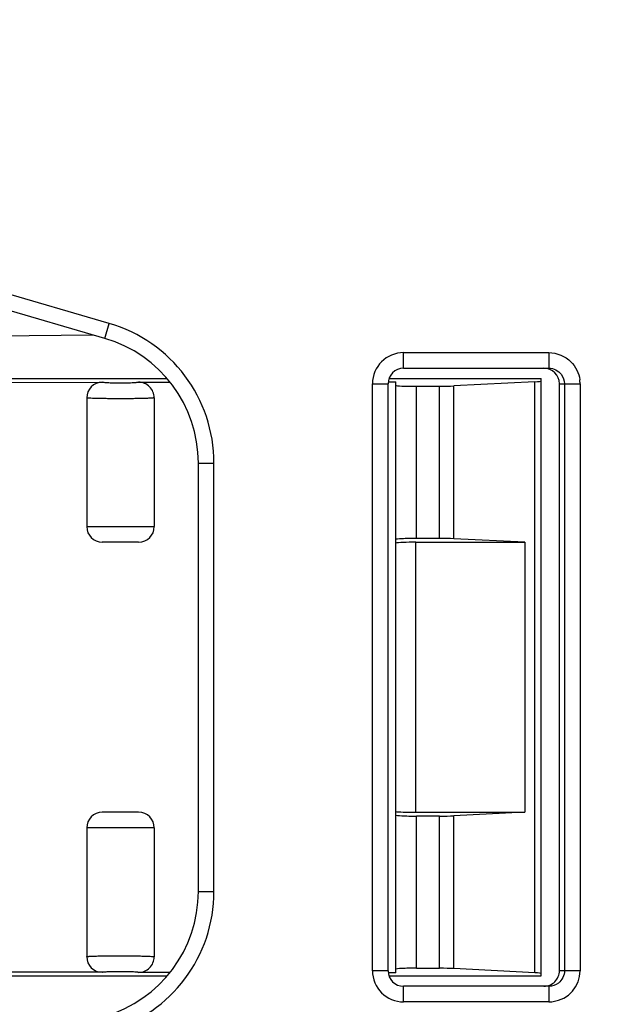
# Model space of a CAD drawing. Header units: millimetres. Extents: x 10777 to 12153, y -350 to 623.
# Tile 53 of 59: x 11165 to 11174, y 447 to 462. Entities that reach past the tile are written whole.
import ezdxf

# ---------------------------------------------------------------- set-up
doc = ezdxf.new("R2010")
doc.units = ezdxf.units.MM
for name, color, linetype in [('02___PRT_ALL_AXES', 7, 'Continuous'), ('03_ALL_AXES', 7, 'Continuous'), ('07_ALL_FEATURES', 7, 'Continuous'), ('7_ALL_FEATURES', 7, 'Continuous')]:
    doc.layers.add(name, color=color, linetype=linetype)
doc.styles.get("Standard").update_dxf_attribs({"font": 'arial.ttf'})
doc.dimstyles.new('DIMSTYLE_1', dxfattribs={"dimtxt": 5, "dimasz": 3, "dimexe": 1, "dimexo": 1, "dimgap": 1.25, "dimtad": 1, "dimdec": 1, "dimzin": 0, "dimdsep": 46, "dimtxsty": 'Standard', "dimblk": '_FILLED', "dimblk1": '_FILLED', "dimblk2": '_FILLED', "dimcen": 0.09, "dimadec": 0, "dimazin": 0, "dimtp": 0.3, "dimtm": 0.3, "dimtfac": 1, "dimtdec": 1, "dimtofl": 0, "dimtmove": 0, "dimatfit": 3, "dimldrblk": '_FILLED', "dimfxl": 1, "dimtolj": 1, "dimtzin": 0, "dimarcsym": 0})

# ---------------------------------------------------------------- blocks, each defined once
blk = doc.blocks.new('_FILLED')
at = {"color": 0, "linetype": 'ByBlock'}
blk.add_solid([(0, 0), (-1, 0.1667), (-1, -0.1667)], dxfattribs=at)
blk = doc.blocks.new('*D9')
at = {"color": 0, "linetype": 'Continuous', "lineweight": -2, "transparency": 16777216}
for p, q in [((11153.322, 436.656), (11153.322, 511.014)), ((11318.922, 485.774), (11318.922, 511.014)), ((11156.322, 510.014), (11315.922, 510.014))]:
    blk.add_line(p, q, dxfattribs=at)
at = {"layer": 'DEFPOINTS', "color": 0, "linetype": 'Continuous', "transparency": 16777216}
for p in [(11318.922, 510.014), (11318.922, 484.774), (11153.322, 435.656)]:
    blk.add_point(p, dxfattribs=at)
at = {"color": 0, "linetype": 'Continuous', "lineweight": -2, "transparency": 16777216, "xscale": 3, "yscale": 3, "zscale": 3, "rotation": 180}
blk.add_blockref('_FILLED', (11153.322, 510.014), dxfattribs=at)
at = {"color": 0, "linetype": 'Continuous', "lineweight": -2, "transparency": 16777216, "xscale": 3, "yscale": 3, "zscale": 3}
blk.add_blockref('_FILLED', (11318.922, 510.014), dxfattribs=at)
at = {"color": 0, "linetype": 'Continuous', "transparency": 16777216, "insert": (11227.461, 516.264), "char_height": 5, "attachment_point": 2}
blk.add_mtext('\\A1;D', dxfattribs=at)

msp = doc.modelspace()

# ---------------------------------------------------------------- linework, layer by layer
at = {"layer": '02___PRT_ALL_AXES', "color": 7, "linetype": 'Continuous'}
msp.add_line((11167.042, 456.359), (11167.042, 454.374), dxfattribs=at)
at = {"layer": '03_ALL_AXES', "color": 7, "linetype": 'Continuous'}
for p, q in [((11170.882, 457.054), (11173.118, 457.054)), ((11170.882, 456.814), (11170.882, 457.054)), ((11173.118, 457.054), (11173.118, 456.814)), ((11170.882, 456.814), (11173.118, 456.814)), ((11170.402, 456.574), (11170.642, 456.574)), ((11170.402, 447.534), (11170.402, 456.574)), ((11170.642, 447.534), (11170.642, 456.574)), ((11173.281, 456.574), (11173.599, 456.574)), ((11173.281, 447.534), (11173.281, 456.574)), ((11173.359, 456.574), (11173.359, 447.534)), ((11173.599, 456.574), (11173.599, 447.534)), ((11170.642, 447.534), (11170.402, 447.534)), ((11173.599, 447.534), (11173.281, 447.534)), ((11173.118, 447.294), (11170.882, 447.294)), ((11170.882, 447.054), (11170.882, 447.294)), ((11173.118, 447.294), (11173.118, 447.054)), ((11173.118, 447.054), (11170.882, 447.054))]:
    msp.add_line(p, q, dxfattribs=at)
for centre, radius, start, end in [((11170.882, 456.574), 0.48, 90, 180), ((11170.882, 456.574), 0.24, 90, 180), ((11173.119, 456.573), 0.479, 0.0147, 7.5743), ((11170.882, 447.534), 0.48, 180, 270), ((11170.882, 447.534), 0.24, 180, 270), ((11173.119, 447.534), 0.48, 277.5179, 359.966), ((11173.118, 447.535), 0.481, 270.0146, 277.567)]:
    msp.add_arc(centre, radius, start, end, dxfattribs=at)
for centre, start_param, end_param in [((11173.042, 456.574), -1.570796, 0), ((11173.042, 447.534), -3.141593, -1.570796)]:
    msp.add_ellipse(centre, major_axis=(0, 0.24), ratio=0.996802, start_param=start_param, end_param=end_param, dxfattribs=at)
for points in [[(11173.118, 457.054), (11173.241, 457.054), (11173.371, 457), (11173.458, 456.913)], [(11173.118, 456.814), (11173.189, 456.814), (11173.266, 456.776), (11173.309, 456.72)], [(11173.458, 456.913), (11173.531, 456.84), (11173.581, 456.738), (11173.595, 456.637)], [(11173.309, 456.72), (11173.341, 456.679), (11173.359, 456.625), (11173.359, 456.574)], [(11173.359, 447.534), (11173.359, 447.463), (11173.321, 447.386), (11173.265, 447.343)], [(11173.265, 447.343), (11173.224, 447.312), (11173.17, 447.294), (11173.118, 447.294)]]:
    msp.add_open_spline(points, degree=3, dxfattribs=at)
at = {"layer": '07_ALL_FEATURES', "color": 7, "linetype": 'Continuous'}
for p, q in [((11166.348, 457.504), (11159.837, 459.4)), ((11166.281, 457.273), (11159.77, 459.17)), ((11166.281, 457.273), (11166.348, 457.504)), ((11159.882, 457.273), (11166.097, 457.327)), ((11159.882, 456.654), (11167.233, 456.654)), ((11170.657, 456.654), (11173.002, 456.654)), ((11170.762, 454.175), (11170.762, 456.552)), ((11171.082, 454.192), (11171.082, 456.536)), ((11171.434, 454.192), (11171.434, 456.536)), ((11171.654, 454.188), (11171.654, 456.541)), ((11167.722, 455.353), (11167.962, 455.353)), ((11167.722, 448.754), (11167.722, 455.353)), ((11167.962, 448.754), (11167.962, 455.353)), ((11171.434, 454.192), (11171.082, 454.192)), ((11172.748, 454.134), (11171.654, 454.188)), ((11172.748, 454.134), (11172.748, 449.974)), ((11170.762, 447.555), (11170.762, 449.932)), ((11171.434, 449.915), (11171.082, 449.915)), ((11171.082, 447.571), (11171.082, 449.915)), ((11171.434, 447.571), (11171.434, 449.915)), ((11172.748, 449.974), (11171.654, 449.919)), ((11171.654, 447.566), (11171.654, 449.919)), ((11167.722, 448.754), (11167.962, 448.754)), ((11159.882, 447.454), (11167.233, 447.454)), ((11170.656, 447.454), (11173.002, 447.454))]:
    msp.add_line(p, q, dxfattribs=at)
for centre, radius, start, end in [((11165.722, 455.353), 2.24, 0, 73.7612), ((11165.722, 455.353), 2, 0, 73.7612), ((11165.722, 448.754), 2, 286.2388, 0), ((11165.722, 448.754), 2.24, 286.2388, 0)]:
    msp.add_arc(centre, radius, start, end, dxfattribs=at)
for centre, start_param, end_param in [((11171.082, 454.175), 1.570796, 3.141593), ((11171.434, 454.175), 0.813962, 1.570796), ((11171.082, 449.932), -3.141593, -1.570796), ((11171.434, 449.932), -1.570796, -0.813962)]:
    msp.add_ellipse(centre, major_axis=(0.32, 0), ratio=0.052408, start_param=start_param, end_param=end_param, dxfattribs=at)
at = {"layer": '7_ALL_FEATURES', "color": 7, "linetype": 'Continuous'}
for p, q in [((11173.002, 447.454), (11173.002, 456.654)), ((11164.401, 456.595), (11166.242, 456.598)), ((11166.801, 456.599), (11167.28, 456.6)), ((11170.642, 456.606), (11170.762, 456.606)), ((11170.762, 447.501), (11170.762, 456.606)), ((11171.082, 456.536), (11171.434, 456.536)), ((11172.901, 456.605), (11171.654, 456.541)), ((11172.901, 447.502), (11172.901, 456.605)), ((11166.002, 456.358), (11166.002, 454.374)), ((11167.042, 456.359), (11167.042, 454.374)), ((11166.002, 454.374), (11167.042, 454.374)), ((11166.802, 454.134), (11166.242, 454.134)), ((11171.071, 454.134), (11172.748, 454.134)), ((11171.071, 449.974), (11171.071, 454.134)), ((11166.802, 449.974), (11166.242, 449.974)), ((11171.071, 449.974), (11172.748, 449.974)), ((11167.042, 449.734), (11166.002, 449.734)), ((11166.002, 449.734), (11166.002, 447.749)), ((11167.042, 449.734), (11167.042, 447.748)), ((11171.082, 447.571), (11171.434, 447.571)), ((11172.901, 447.502), (11171.654, 447.566)), ((11166.242, 447.509), (11164.401, 447.512)), ((11167.28, 447.507), (11166.801, 447.508)), ((11170.762, 447.501), (11170.642, 447.501))]:
    msp.add_line(p, q, dxfattribs=at)
for centre, start, end in [((11166.242, 456.358), 90.1172, 179.9964), ((11166.801, 456.359), 0.0045, 90.0918), ((11166.242, 454.374), 180, 270), ((11166.802, 454.374), 270, 0), ((11166.242, 449.734), 90, 180), ((11166.802, 449.734), 0, 90), ((11166.242, 447.749), 180.0045, 269.8823), ((11166.801, 447.748), 269.9076, 359.9966)]:
    msp.add_arc(centre, 0.24, start, end, dxfattribs=at)
for centre, major_axis, ratio, start_param, end_param in [((11171.082, 456.552), (0.32, 0.001), 0.052376, 3.141497, 4.712293), ((11171.434, 456.553), (0.32, 0.001), 0.052376, -1.570892, -0.814058), ((11172.682, 456.617), (0.32, 0.001), 0.052376, -0.814058, -0.000096), ((11171.071, 454.117), (0.32, 0), 0.052408, 1.570796, 2.888912), ((11171.071, 449.99), (0.32, 0), 0.052408, -2.888912, -1.570796), ((11171.082, 447.555), (0.32, -0.001), 0.052376, 1.570892, 3.141689), ((11171.434, 447.554), (0.32, -0.001), 0.052376, 0.814058, 1.570892), ((11172.682, 447.49), (0.32, -0.001), 0.052376, 0.000096, 0.814058)]:
    msp.add_ellipse(centre, major_axis=major_axis, ratio=ratio, start_param=start_param, end_param=end_param, dxfattribs=at)
for points, knots in [([(11166.521, 456.583), (11166.484, 456.583), (11166.417, 456.584), (11166.337, 456.587), (11166.288, 456.589), (11166.261, 456.593), (11166.25, 456.592), (11166.241, 456.597), (11166.242, 456.598)], [0, 0, 0, 0, 0.391357, 0.719591, 0.843121, 0.932561, 0.984632, 1, 1, 1, 1]), ([(11166.801, 456.599), (11166.802, 456.598), (11166.792, 456.593), (11166.781, 456.594), (11166.755, 456.59), (11166.705, 456.587), (11166.625, 456.584), (11166.558, 456.583), (11166.521, 456.583)], [0, 0, 0, 0, 0.015371, 0.06749, 0.156958, 0.280472, 0.608739, 1, 1, 1, 1]), ([(11166.522, 456.344), (11166.455, 456.344), (11166.359, 456.344), (11166.236, 456.346), (11166.159, 456.347), (11166.095, 456.349), (11166.051, 456.351), (11166.026, 456.353), (11166.013, 456.355), (11166.006, 456.356), (11166.002, 456.357), (11166.002, 456.358)], [0, 0, 0, 0, 0.382237, 0.554866, 0.706164, 0.830421, 0.922783, 0.955892, 0.979818, 0.994447, 1, 1, 1, 1]), ([(11167.042, 456.359), (11167.042, 456.358), (11167.037, 456.357), (11167.031, 456.356), (11167.017, 456.354), (11166.992, 456.352), (11166.948, 456.35), (11166.885, 456.348), (11166.807, 456.346), (11166.684, 456.344), (11166.588, 456.344), (11166.522, 456.344)], [0, 0, 0, 0, 0.005556, 0.020195, 0.044129, 0.077244, 0.169614, 0.293875, 0.445172, 0.617793, 1, 1, 1, 1]), ([(11166.002, 447.749), (11166.002, 447.75), (11166.006, 447.751), (11166.013, 447.753), (11166.026, 447.754), (11166.051, 447.756), (11166.095, 447.758), (11166.159, 447.76), (11166.236, 447.762), (11166.359, 447.763), (11166.455, 447.764), (11166.522, 447.764)], [0, 0, 0, 0, 0.005553, 0.020186, 0.044115, 0.077225, 0.16959, 0.29385, 0.445149, 0.617776, 1, 1, 1, 1]), ([(11166.522, 447.764), (11166.588, 447.764), (11166.684, 447.763), (11166.807, 447.761), (11166.885, 447.759), (11166.948, 447.757), (11166.992, 447.755), (11167.017, 447.753), (11167.031, 447.752), (11167.037, 447.75), (11167.042, 447.749), (11167.042, 447.748)], [0, 0, 0, 0, 0.382222, 0.554846, 0.706141, 0.830399, 0.922766, 0.955879, 0.979811, 0.994445, 1, 1, 1, 1]), ([(11166.242, 447.509), (11166.241, 447.51), (11166.25, 447.515), (11166.261, 447.514), (11166.288, 447.518), (11166.337, 447.521), (11166.417, 447.524), (11166.485, 447.524), (11166.521, 447.524)], [0, 0, 0, 0, 0.01537, 0.067444, 0.156891, 0.280425, 0.608657, 1, 1, 1, 1]), ([(11166.521, 447.524), (11166.558, 447.524), (11166.625, 447.523), (11166.705, 447.52), (11166.755, 447.518), (11166.781, 447.514), (11166.792, 447.514), (11166.802, 447.509), (11166.801, 447.508)], [0, 0, 0, 0, 0.391275, 0.719539, 0.843049, 0.932512, 0.984629, 1, 1, 1, 1])]:
    msp.add_open_spline(points, degree=3, knots=knots, dxfattribs=at)

# ---------------------------------------------------------------- dimensions: what is measured, and where the dimension line sits
at = {"color": 7, "linetype": 'Continuous'}
dim = msp.add_linear_dim(base=(11318.922, 510.014), p1=(11153.322, 435.656), p2=(11318.922, 484.774), text='D', dimstyle='DIMSTYLE_1', dxfattribs=at)
dim.commit()
dim.dimension.update_dxf_attribs({"geometry": '*D9', "text_midpoint": (11227.461, 510.014), "dimtype": 160})

doc.saveas('drawing.dxf')
